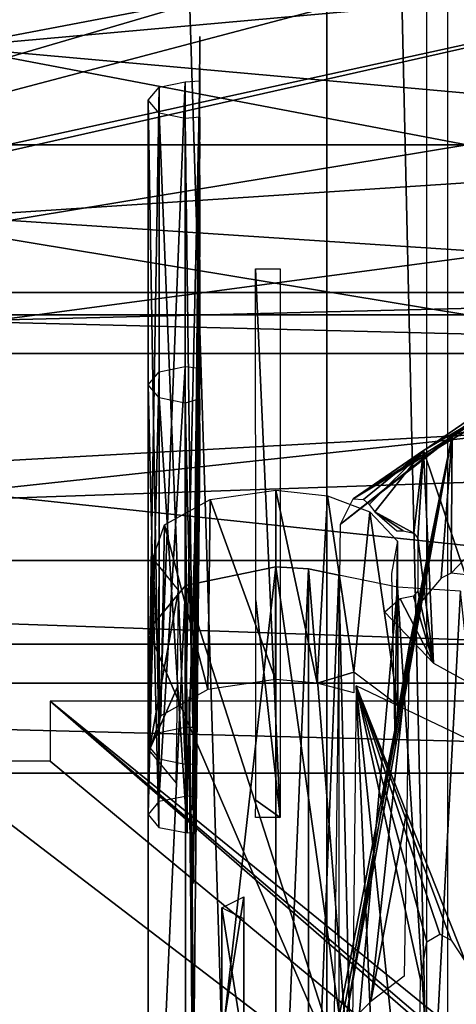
# Model space of a CAD drawing. Header units: millimetres. Extents: x -52 to 137, y -753 to 253.
# Tile 13 of 100: x 1 to 10, y -677 to -657. Entities that reach past the tile are written whole.
import ezdxf

# ---------------------------------------------------------------- set-up
doc = ezdxf.new("R2010")
doc.units = ezdxf.units.MM
doc.header["$LTSCALE"] = 65.185185
for name, color, linetype in [('1016', 7, 'CONTINUOUS'), ('1192', 7, 'CONTINUOUS'), ('130', 7, 'CONTINUOUS'), ('150', 7, 'CONTINUOUS'), ('151', 7, 'CONTINUOUS'), ('152', 7, 'CONTINUOUS'), ('167', 7, 'CONTINUOUS'), ('172', 7, 'CONTINUOUS'), ('173', 7, 'CONTINUOUS'), ('208', 7, 'CONTINUOUS'), ('211', 7, 'CONTINUOUS'), ('212', 7, 'CONTINUOUS'), ('270', 7, 'CONTINUOUS'), ('271', 7, 'CONTINUOUS'), ('272', 7, 'CONTINUOUS'), ('274', 7, 'CONTINUOUS'), ('280', 7, 'CONTINUOUS'), ('287', 7, 'CONTINUOUS'), ('289', 7, 'CONTINUOUS'), ('305', 7, 'CONTINUOUS'), ('306', 7, 'CONTINUOUS'), ('307', 7, 'CONTINUOUS'), ('985', 7, 'CONTINUOUS'), ('986', 7, 'CONTINUOUS'), ('987', 7, 'CONTINUOUS'), ('988', 7, 'CONTINUOUS'), ('989', 7, 'CONTINUOUS'), ('990', 7, 'CONTINUOUS'), ('991', 7, 'CONTINUOUS'), ('992', 7, 'CONTINUOUS'), ('994', 7, 'CONTINUOUS')]:
    doc.layers.add(name, color=color, linetype=linetype)

msp = doc.modelspace()

# ---------------------------------------------------------------- linework, layer by layer
at = {"layer": '1016', "color": 7, "linetype": 'Continuous'}
for points in [[(5.95, -677.745, -65.092), (5.5, -677.97, -64.702), (5.95, -675.146, -63.592), (5.95, -677.745, -65.092)], [(5.95, -675.146, -63.592), (5.5, -677.97, -64.702), (5.5, -675.371, -63.202), (5.95, -675.146, -63.592)], [(5.95, -678.195, -64.313), (5.95, -675.596, -62.813), (5.5, -675.371, -63.202), (5.95, -678.195, -64.313)], [(5.5, -677.97, -64.702), (5.95, -678.195, -64.313), (5.5, -675.371, -63.202), (5.5, -677.97, -64.702)]]:
    msp.add_3dface(points, dxfattribs=at)
at = {"layer": '1192', "color": 7, "linetype": 'Continuous'}
for points in [[(9.684, -747.5, 31.004), (9.684, -252.5, 31.004), (11.899, -747.5, 31.004), (9.684, -747.5, 31.004)], [(11.899, -747.5, 31.004), (9.684, -252.5, 31.004), (11.899, -252.5, 31.004), (11.899, -747.5, 31.004)]]:
    msp.add_3dface(points, dxfattribs=at)
at = {"layer": '130', "color": 7, "linetype": 'Continuous'}
for points in [[(2, -672.383, -110.979), (32, -697.218, -67.963), (2, -671.161, -113.095), (2, -672.383, -110.979)], [(2, -671.161, -113.095), (32, -697.218, -67.963), (32, -696.718, -68.829), (2, -671.161, -113.095)], [(33.5, -671.161, -113.095), (2, -671.161, -113.095), (33.5, -696.718, -68.829), (33.5, -671.161, -113.095)], [(33.5, -696.718, -68.829), (2, -671.161, -113.095), (32, -696.718, -68.829), (33.5, -696.718, -68.829)], [(32, -697.218, -67.963), (-0.5, -672.383, -110.979), (-21.5, -671.883, -111.845), (32, -697.218, -67.963)], [(-21.5, -672.383, -110.979), (32, -697.218, -67.963), (-21.5, -671.883, -111.845), (-21.5, -672.383, -110.979)], [(-32, -696.718, -68.829), (32, -697.218, -67.963), (-24, -672.383, -110.979), (-32, -696.718, -68.829)], [(-24, -672.383, -110.979), (32, -697.218, -67.963), (-21.5, -672.383, -110.979), (-24, -672.383, -110.979)], [(-0.5, -672.383, -110.979), (32, -697.218, -67.963), (2, -672.383, -110.979), (-0.5, -672.383, -110.979)]]:
    msp.add_3dface(points, dxfattribs=at)
at = {"layer": '150', "linetype": 'Continuous'}
for points in [[(9.612, -666.053, -98.542), (11.366, -671.236, -89.566), (11.366, -665.035, -100.305), (9.612, -666.053, -98.542)], [(8.624, -667.303, -96.378), (9.417, -667.736, -95.627), (9.612, -666.053, -98.542), (8.624, -667.303, -96.378)], [(9.417, -667.736, -95.627), (9.5, -667.84, -95.447), (9.612, -666.053, -98.542), (9.417, -667.736, -95.627)], [(9.5, -667.84, -95.447), (9.822, -670.383, -91.043), (9.612, -666.053, -98.542), (9.5, -667.84, -95.447)], [(9.822, -670.383, -91.043), (11.366, -671.236, -89.566), (9.612, -666.053, -98.542), (9.822, -670.383, -91.043)], [(9.2, -667.69, -95.707), (9.417, -667.736, -95.627), (8.624, -667.303, -96.378), (9.2, -667.69, -95.707)], [(9.071, -667.69, -95.707), (9.2, -667.69, -95.707), (8.624, -667.303, -96.378), (9.071, -667.69, -95.707)], [(9.5, -668.913, -93.588), (9.822, -670.383, -91.043), (9.5, -667.84, -95.447), (9.5, -668.913, -93.588)], [(9.411, -669.021, -93.401), (9.822, -670.383, -91.043), (9.5, -668.913, -93.588), (9.411, -669.021, -93.401)], [(8.823, -669.346, -92.839), (9.822, -670.383, -91.043), (9.14, -669.071, -93.315), (8.823, -669.346, -92.839)], [(9.14, -669.071, -93.315), (9.822, -670.383, -91.043), (9.411, -669.021, -93.401), (9.14, -669.071, -93.315)]]:
    msp.add_3dface(points, dxfattribs=at)
at = {"layer": '151', "linetype": 'Continuous'}
for points in [[(10.202, -665.742, -101.058), (11.433, -664.817, -101.259), (13.891, -664.659, -102.935), (10.202, -665.742, -101.058)], [(8.179, -667.037, -97.39), (11.433, -664.817, -101.259), (7.92, -667.552, -97.923), (8.179, -667.037, -97.39)], [(7.92, -667.552, -97.923), (11.433, -664.817, -101.259), (10.202, -665.742, -101.058), (7.92, -667.552, -97.923)], [(11.433, -664.817, -101.259), (8.179, -667.037, -97.39), (11.807, -664.865, -100.6), (11.433, -664.817, -101.259)], [(8.179, -667.037, -97.39), (11.366, -665.035, -100.305), (11.807, -664.865, -100.6), (8.179, -667.037, -97.39)], [(9.612, -666.053, -98.542), (11.366, -665.035, -100.305), (8.179, -667.037, -97.39), (9.612, -666.053, -98.542)], [(8.393, -667.048, -96.968), (9.612, -666.053, -98.542), (8.179, -667.037, -97.39), (8.393, -667.048, -96.968)], [(8.505, -667.153, -96.674), (9.612, -666.053, -98.542), (8.393, -667.048, -96.968), (8.505, -667.153, -96.674)], [(8.624, -667.303, -96.378), (9.612, -666.053, -98.542), (8.505, -667.153, -96.674), (8.624, -667.303, -96.378)]]:
    msp.add_3dface(points, dxfattribs=at)
at = {"layer": '152', "linetype": 'Continuous'}
for points in [[(10.202, -665.742, -101.058), (13.891, -664.659, -102.935), (10.177, -668.548, -102.709), (10.202, -665.742, -101.058)], [(10.177, -668.548, -102.709), (13.891, -664.659, -102.935), (10.662, -668.602, -103.25), (10.177, -668.548, -102.709)], [(7.92, -667.552, -97.923), (10.202, -665.742, -101.058), (7.793, -678.103, -104.075), (7.92, -667.552, -97.923)], [(7.793, -678.103, -104.075), (10.202, -665.742, -101.058), (7.891, -677.966, -104.313), (7.793, -678.103, -104.075)], [(7.891, -677.966, -104.313), (10.202, -665.742, -101.058), (7.997, -677.83, -104.549), (7.891, -677.966, -104.313)], [(7.997, -677.83, -104.549), (10.202, -665.742, -101.058), (9.325, -670.037, -102.496), (7.997, -677.83, -104.549)], [(9.325, -670.037, -102.496), (10.202, -665.742, -101.058), (9.527, -669.179, -102.273), (9.325, -670.037, -102.496)], [(9.527, -669.179, -102.273), (10.202, -665.742, -101.058), (9.974, -668.649, -102.533), (9.527, -669.179, -102.273)], [(9.974, -668.649, -102.533), (10.202, -665.742, -101.058), (10.177, -668.548, -102.709), (9.974, -668.649, -102.533)], [(8.539, -677.277, -105.507), (7.997, -677.83, -104.549), (9.325, -670.037, -102.496), (8.539, -677.277, -105.507)], [(9.274, -673.401, -104.445), (8.539, -677.277, -105.507), (9.325, -670.037, -102.496), (9.274, -673.401, -104.445)], [(9.224, -676.765, -106.393), (8.539, -677.277, -105.507), (9.274, -673.401, -104.445), (9.224, -676.765, -106.393)]]:
    msp.add_3dface(points, dxfattribs=at)
at = {"layer": '167', "color": 7, "linetype": 'Continuous'}
for points in [[(4.762, -668.8, -80.584), (8.148, -679.32, -62.364), (6.6, -668.42, -81.243), (4.762, -668.8, -80.584)], [(6.6, -668.42, -81.243), (8.148, -679.32, -62.364), (7.267, -668.463, -81.168), (6.6, -668.42, -81.243)], [(7.267, -668.463, -81.168), (8.148, -679.32, -62.364), (7.889, -668.591, -80.947), (7.267, -668.463, -81.168)], [(7.889, -668.591, -80.947), (8.148, -679.32, -62.364), (9.086, -668.836, -80.522), (7.889, -668.591, -80.947)], [(4, -669.72, -78.992), (8.148, -679.32, -62.364), (4.762, -668.8, -80.584), (4, -669.72, -78.992)], [(8.148, -679.32, -62.364), (9.784, -679.941, -61.288), (9.086, -668.836, -80.522), (8.148, -679.32, -62.364)], [(9.086, -668.836, -80.522), (9.784, -679.941, -61.288), (10.368, -668.92, -80.377), (9.086, -668.836, -80.522)], [(9.784, -679.941, -61.288), (11.601, -680.42, -60.459), (10.368, -668.92, -80.377), (9.784, -679.941, -61.288)], [(4, -679.32, -62.364), (8.148, -679.32, -62.364), (4, -669.72, -78.992), (4, -679.32, -62.364)]]:
    msp.add_3dface(points, dxfattribs=at)
at = {"layer": '172', "color": 7, "linetype": 'Continuous'}
for points in [[(4.762, -668.8, -80.584), (6.6, -668.42, -81.243), (4.762, -684.649, -89.734), (4.762, -668.8, -80.584)], [(4.762, -684.649, -89.734), (6.6, -668.42, -81.243), (6.6, -684.268, -90.393), (4.762, -684.649, -89.734)], [(6.6, -668.42, -81.243), (7.267, -668.463, -81.168), (6.6, -684.268, -90.393), (6.6, -668.42, -81.243)], [(6.6, -684.268, -90.393), (7.267, -668.463, -81.168), (7.267, -684.311, -90.318), (6.6, -684.268, -90.393)], [(7.267, -668.463, -81.168), (7.889, -668.591, -80.947), (7.267, -684.311, -90.318), (7.267, -668.463, -81.168)], [(7.267, -684.311, -90.318), (7.889, -668.591, -80.947), (7.889, -684.439, -90.097), (7.267, -684.311, -90.318)], [(4, -669.72, -78.992), (4.762, -668.8, -80.584), (4, -685.568, -88.142), (4, -669.72, -78.992)], [(4, -685.568, -88.142), (4.762, -668.8, -80.584), (4.762, -684.649, -89.734), (4, -685.568, -88.142)]]:
    msp.add_3dface(points, dxfattribs=at)
at = {"layer": '173', "color": 7, "linetype": 'Continuous'}
for points in [[(4, -679.32, -62.364), (4, -669.72, -78.992), (4, -695.168, -71.514), (4, -679.32, -62.364)], [(4, -695.168, -71.514), (4, -669.72, -78.992), (4, -685.568, -88.142), (4, -695.168, -71.514)]]:
    msp.add_3dface(points, dxfattribs=at)
at = {"layer": '208', "color": 7, "linetype": 'Continuous'}
for points in [[(18.25, -653.025, -122.063), (20.018, -653.757, -122.063), (-22.833, -665.057, -122.063), (18.25, -653.025, -122.063)], [(-20.75, -660.75, -122.063), (18.25, -653.025, -122.063), (-22.833, -665.057, -122.063), (-20.75, -660.75, -122.063)], [(-18.25, -653.025, -122.063), (18.25, -653.025, -122.063), (-20.75, -660.75, -122.063), (-18.25, -653.025, -122.063)], [(20.018, -653.757, -122.063), (20.75, -655.525, -122.063), (-22.833, -665.057, -122.063), (20.018, -653.757, -122.063)], [(20.75, -660.75, -122.063), (-35.858, -668.293, -122.063), (20.75, -655.525, -122.063), (20.75, -660.75, -122.063)], [(20.75, -655.525, -122.063), (-35.858, -668.293, -122.063), (-22.833, -665.057, -122.063), (20.75, -655.525, -122.063)], [(22.833, -665.057, -122.063), (-35.858, -668.293, -122.063), (20.75, -660.75, -122.063), (22.833, -665.057, -122.063)], [(27.438, -666.119, -122.063), (-35.858, -668.293, -122.063), (22.833, -665.057, -122.063), (27.438, -666.119, -122.063)], [(35.858, -668.293, -122.063), (-35.858, -668.293, -122.063), (27.438, -666.119, -122.063), (35.858, -668.293, -122.063)]]:
    msp.add_3dface(points, dxfattribs=at)
at = {"layer": '211', "color": 7, "linetype": 'Continuous'}
for points in [[(-35.858, -668.293, -122.063), (35.858, -668.293, -122.063), (35.841, -670.793, -121.393), (-35.858, -668.293, -122.063)], [(-35.841, -670.793, -121.393), (-35.858, -668.293, -122.063), (35.841, -670.793, -121.393), (-35.841, -670.793, -121.393)], [(-35.828, -672.623, -119.563), (-35.841, -670.793, -121.393), (35.828, -672.623, -119.563), (-35.828, -672.623, -119.563)], [(35.828, -672.623, -119.563), (-35.841, -670.793, -121.393), (35.841, -670.793, -121.393), (35.828, -672.623, -119.563)]]:
    msp.add_3dface(points, dxfattribs=at)
at = {"layer": '212', "color": 7, "linetype": 'Continuous'}
for points in [[(-35.828, -672.623, -119.563), (35.828, -672.623, -119.563), (-35.579, -701.115, -70.213), (-35.828, -672.623, -119.563)], [(-35.579, -701.115, -70.213), (35.828, -672.623, -119.563), (35.579, -701.115, -70.213), (-35.579, -701.115, -70.213)]]:
    msp.add_3dface(points, dxfattribs=at)
at = {"layer": '270', "color": 7, "linetype": 'Continuous'}
for points in [[(11.231, -253.17, 35.689), (0, -253.17, 39.804), (11.231, -747.32, 35.689), (11.231, -253.17, 35.689)], [(11.231, -747.32, 35.689), (0, -253.17, 39.804), (0, -747.32, 39.804), (11.231, -747.32, 35.689)]]:
    msp.add_3dface(points, dxfattribs=at)
at = {"layer": '271', "color": 7, "linetype": 'Continuous'}
for points in [[(11.231, -253.17, 35.689), (11.231, -747.32, 35.689), (7.64, -253.17, 27.704), (11.231, -253.17, 35.689)], [(7.64, -253.17, 27.704), (11.231, -747.32, 35.689), (7.64, -747.32, 27.704), (7.64, -253.17, 27.704)]]:
    msp.add_3dface(points, dxfattribs=at)
at = {"layer": '272', "color": 7, "linetype": 'Continuous'}
for points in [[(7.64, -253.17, 27.704), (7.64, -747.32, 27.704), (-7.64, -253.17, 27.704), (7.64, -253.17, 27.704)], [(-7.64, -253.17, 27.704), (7.64, -747.32, 27.704), (-7.64, -747.32, 27.704), (-7.64, -253.17, 27.704)]]:
    msp.add_3dface(points, dxfattribs=at)
at = {"layer": '274', "color": 7, "linetype": 'Continuous'}
for points in [[(10.108, -252.5, 37.416), (10.108, -747.5, 37.416), (17.173, -252.5, 40.991), (10.108, -252.5, 37.416)], [(17.173, -252.5, 40.991), (10.108, -747.5, 37.416), (17.173, -747.5, 40.991), (17.173, -252.5, 40.991)]]:
    msp.add_3dface(points, dxfattribs=at)
at = {"layer": '280', "color": 7, "linetype": 'Continuous'}
for points in [[(-29.5, -670, -119.36), (29.5, -670, -119.36), (-28.5, -670, -114.36), (-29.5, -670, -119.36)], [(29.5, -670, -119.36), (28.5, -670, -114.36), (-28.5, -670, -114.36), (29.5, -670, -119.36)]]:
    msp.add_3dface(points, dxfattribs=at)
at = {"layer": '287', "color": 7, "linetype": 'Continuous'}
for points in [[(-22.25, -659.825, -119.36), (-22.25, -655.825, -119.36), (22.25, -659.825, -119.36), (-22.25, -659.825, -119.36)], [(22.25, -659.825, -119.36), (-22.25, -655.825, -119.36), (22.25, -655.825, -119.36), (22.25, -659.825, -119.36)], [(-23.495, -662.83, -119.36), (-22.25, -659.825, -119.36), (23.495, -662.83, -119.36), (-23.495, -662.83, -119.36)], [(23.495, -662.83, -119.36), (-22.25, -659.825, -119.36), (22.25, -659.825, -119.36), (23.495, -662.83, -119.36)], [(-26.5, -664.075, -119.36), (-23.495, -662.83, -119.36), (26.5, -664.075, -119.36), (-26.5, -664.075, -119.36)], [(26.5, -664.075, -119.36), (-23.495, -662.83, -119.36), (23.495, -662.83, -119.36), (26.5, -664.075, -119.36)], [(29.5, -670, -119.36), (-29.5, -670, -119.36), (-26.5, -664.075, -119.36), (29.5, -670, -119.36)], [(29.5, -670, -119.36), (-26.5, -664.075, -119.36), (26.5, -664.075, -119.36), (29.5, -670, -119.36)]]:
    msp.add_3dface(points, dxfattribs=at)
at = {"layer": '289', "color": 7, "linetype": 'Continuous'}
for points in [[(22.25, -655.825, -114.36), (-22.25, -655.825, -114.36), (-22.25, -659.825, -114.36), (22.25, -655.825, -114.36)], [(22.25, -659.825, -114.36), (22.25, -655.825, -114.36), (-22.25, -659.825, -114.36), (22.25, -659.825, -114.36)], [(23.495, -662.83, -114.36), (22.25, -659.825, -114.36), (-23.495, -662.83, -114.36), (23.495, -662.83, -114.36)], [(-23.495, -662.83, -114.36), (22.25, -659.825, -114.36), (-22.25, -659.825, -114.36), (-23.495, -662.83, -114.36)], [(26.5, -664.075, -114.36), (23.495, -662.83, -114.36), (-26.5, -664.075, -114.36), (26.5, -664.075, -114.36)], [(-26.5, -664.075, -114.36), (23.495, -662.83, -114.36), (-23.495, -662.83, -114.36), (-26.5, -664.075, -114.36)], [(-28.5, -670, -114.36), (28.5, -670, -114.36), (26.5, -664.075, -114.36), (-28.5, -670, -114.36)], [(-28.5, -670, -114.36), (26.5, -664.075, -114.36), (-26.5, -664.075, -114.36), (-28.5, -670, -114.36)]]:
    msp.add_3dface(points, dxfattribs=at)
at = {"layer": '305', "linetype": 'Continuous'}
for points in [[(10.5, -655.825, -160.356), (10.5, -659.825, -160.356), (-10.5, -659.825, -160.356), (10.5, -655.825, -160.356)], [(-10.5, -655.825, -160.356), (10.5, -655.825, -160.356), (-10.5, -659.825, -160.356), (-10.5, -655.825, -160.356)]]:
    msp.add_3dface(points, dxfattribs=at)
at = {"layer": '306', "linetype": 'Continuous'}
for points in [[(-10.5, -659.825, -160.356), (10.5, -659.825, -160.356), (10.5, -663.289, -158.356), (-10.5, -659.825, -160.356)], [(-10.5, -659.825, -160.356), (10.5, -663.289, -158.356), (-10.5, -663.289, -158.356), (-10.5, -659.825, -160.356)], [(10.5, -659.825, -152.356), (-10.5, -659.825, -152.356), (-10.5, -663.289, -154.356), (10.5, -659.825, -152.356)], [(10.5, -663.289, -154.356), (10.5, -659.825, -152.356), (-10.5, -663.289, -154.356), (10.5, -663.289, -154.356)], [(10.5, -663.289, -158.356), (10.5, -663.289, -154.356), (-10.5, -663.289, -158.356), (10.5, -663.289, -158.356)], [(-10.5, -663.289, -158.356), (10.5, -663.289, -154.356), (-10.5, -663.289, -154.356), (-10.5, -663.289, -158.356)]]:
    msp.add_3dface(points, dxfattribs=at)
at = {"layer": '307', "linetype": 'Continuous'}
for points in [[(-10.5, -659.825, -152.356), (10.5, -659.825, -152.356), (-10.5, -655.825, -152.356), (-10.5, -659.825, -152.356)], [(10.5, -659.825, -152.356), (10.5, -655.825, -152.356), (-10.5, -655.825, -152.356), (10.5, -659.825, -152.356)]]:
    msp.add_3dface(points, dxfattribs=at)
at = {"layer": '985', "linetype": 'Continuous'}
for points in [[(8.127, -681.458, -98.264), (8.722, -682.013, -97.303), (8.243, -670.844, -92.222), (8.127, -681.458, -98.264)], [(10.183, -676.026, -91.93), (10.48, -676.486, -91.873), (8.243, -670.844, -92.222), (10.183, -676.026, -91.93)], [(8.243, -670.844, -92.222), (10.48, -676.486, -91.873), (13.188, -673.203, -88.136), (8.243, -670.844, -92.222)], [(9.951, -675.91, -92.131), (10.183, -676.026, -91.93), (8.243, -670.844, -92.222), (9.951, -675.91, -92.131)], [(9.681, -676.066, -92.552), (9.951, -675.91, -92.131), (8.243, -670.844, -92.222), (9.681, -676.066, -92.552)], [(9.551, -676.831, -93.148), (9.681, -676.066, -92.552), (8.243, -670.844, -92.222), (9.551, -676.831, -93.148)], [(9.463, -682.522, -96.422), (9.551, -676.831, -93.148), (8.243, -670.844, -92.222), (9.463, -682.522, -96.422)], [(8.722, -682.013, -97.303), (9.463, -682.522, -96.422), (8.243, -670.844, -92.222), (8.722, -682.013, -97.303)]]:
    msp.add_3dface(points, dxfattribs=at)
at = {"layer": '986', "linetype": 'Continuous'}
for points in [[(6.19, -662.35, -101.757), (6.69, -662.35, -101.757), (6.69, -673.528, -108.21), (6.19, -662.35, -101.757)], [(6.195, -669.105, -105.657), (6.19, -662.35, -101.757), (6.69, -673.528, -108.21), (6.195, -669.105, -105.657)], [(6.195, -673.175, -108.007), (6.195, -669.105, -105.657), (6.69, -673.528, -108.21), (6.195, -673.175, -108.007)], [(6.19, -673.528, -108.21), (6.195, -673.175, -108.007), (6.69, -673.528, -108.21), (6.19, -673.528, -108.21)]]:
    msp.add_3dface(points, dxfattribs=at)
at = {"layer": '987', "linetype": 'Continuous'}
for points in [[(5.053, -657.614, -98.559), (4.946, -668.198, -104.792), (5.053, -657.838, -98.171), (5.053, -657.614, -98.559)], [(5.053, -657.838, -98.171), (4.946, -668.198, -104.792), (5.05, -658.248, -98.061), (5.053, -657.838, -98.171)], [(5.05, -658.248, -98.061), (4.946, -668.198, -104.792), (5.041, -659.114, -98.561), (5.05, -658.248, -98.061)], [(5.053, -658.515, -96.871), (4.939, -669.363, -104.205), (4.92, -671.698, -104.533), (5.053, -658.515, -96.871)], [(4.942, -668.878, -104.376), (4.939, -669.363, -104.205), (5.053, -658.515, -96.871), (4.942, -668.878, -104.376)], [(4.945, -668.447, -104.59), (4.942, -668.878, -104.376), (5.053, -658.515, -96.871), (4.945, -668.447, -104.59)], [(4.946, -668.198, -104.792), (4.945, -668.447, -104.59), (5.053, -658.515, -96.871), (4.946, -668.198, -104.792)], [(5.041, -659.514, -97.868), (4.946, -668.198, -104.792), (5.053, -658.515, -96.871), (5.041, -659.514, -97.868)], [(5.05, -658.648, -97.368), (5.041, -659.514, -97.868), (5.053, -658.515, -96.871), (5.05, -658.648, -97.368)], [(5.041, -659.114, -98.561), (4.946, -668.198, -104.792), (5.038, -659.654, -98.421), (5.041, -659.114, -98.561)], [(5.038, -659.654, -98.421), (4.946, -668.198, -104.792), (5.041, -659.514, -97.868), (5.038, -659.654, -98.421)], [(4.918, -671.762, -104.94), (4.939, -669.363, -104.205), (4.9, -673.3, -106.389), (4.918, -671.762, -104.94)], [(4.92, -671.654, -104.757), (4.939, -669.363, -104.205), (4.918, -671.762, -104.94), (4.92, -671.654, -104.757)], [(4.92, -671.698, -104.533), (4.939, -669.363, -104.205), (4.92, -671.654, -104.757), (4.92, -671.698, -104.533)], [(4.9, -673.38, -106.252), (4.918, -671.762, -104.94), (4.9, -673.3, -106.389), (4.9, -673.38, -106.252)]]:
    msp.add_3dface(points, dxfattribs=at)
at = {"layer": '988', "linetype": 'Continuous'}
for points in [[(4.22, -671.803, -104.363), (4, -672.068, -103.904), (4.22, -658.648, -96.768), (4.22, -671.803, -104.363)], [(4.22, -658.648, -96.768), (4, -672.068, -103.904), (4, -658.913, -96.309), (4.22, -658.648, -96.768)], [(4.75, -671.693, -104.553), (4.22, -671.803, -104.363), (4.75, -658.538, -96.958), (4.75, -671.693, -104.553)], [(4.75, -658.538, -96.958), (4.22, -671.803, -104.363), (4.22, -658.648, -96.768), (4.75, -658.538, -96.958)], [(5.053, -658.515, -96.871), (4.75, -671.693, -104.553), (4.75, -658.538, -96.958), (5.053, -658.515, -96.871)], [(4.92, -671.698, -104.533), (4.75, -671.693, -104.553), (5.053, -658.515, -96.871), (4.92, -671.698, -104.533)], [(4, -672.068, -103.904), (4.22, -672.333, -103.444), (4, -658.913, -96.309), (4, -672.068, -103.904)], [(4, -658.913, -96.309), (4.22, -672.333, -103.444), (4.22, -659.178, -95.849), (4, -658.913, -96.309)], [(4.22, -672.333, -103.444), (4.75, -672.443, -103.254), (4.22, -659.178, -95.849), (4.22, -672.333, -103.444)], [(4.22, -659.178, -95.849), (4.75, -672.443, -103.254), (4.75, -659.288, -95.659), (4.22, -659.178, -95.849)], [(4.75, -659.288, -95.659), (4.92, -672.433, -103.271), (5.053, -659.256, -95.714), (4.75, -659.288, -95.659)], [(4.75, -672.443, -103.254), (4.92, -672.433, -103.271), (4.75, -659.288, -95.659), (4.75, -672.443, -103.254)]]:
    msp.add_3dface(points, dxfattribs=at)
at = {"layer": '989', "linetype": 'Continuous'}
for points in [[(5.053, -659.256, -95.714), (4.92, -672.433, -103.271), (5.053, -659.374, -95.51), (5.053, -659.256, -95.714)], [(5.053, -659.374, -95.51), (4.92, -672.433, -103.271), (5.05, -659.768, -95.392), (5.053, -659.374, -95.51)], [(5.05, -659.768, -95.392), (4.92, -672.433, -103.271), (4.998, -665.186, -98.093), (5.05, -659.768, -95.392)], [(5.053, -660.442, -93.66), (5.05, -660.537, -94.06), (5.053, -661.463, -91.892), (5.053, -660.442, -93.66)], [(5.05, -660.537, -94.06), (4.998, -665.585, -97.402), (5.05, -661.873, -91.782), (5.05, -660.537, -94.06)], [(5.053, -661.463, -91.892), (5.05, -660.537, -94.06), (5.05, -661.873, -91.782), (5.053, -661.463, -91.892)], [(5.05, -661.873, -91.782), (4.998, -665.585, -97.402), (5.041, -662.739, -92.282), (5.05, -661.873, -91.782)], [(5.05, -662.273, -91.089), (5.041, -663.139, -91.589), (5.05, -663.578, -88.793), (5.05, -662.273, -91.089)], [(5.053, -662.163, -90.679), (5.05, -662.273, -91.089), (5.053, -663.184, -88.911), (5.053, -662.163, -90.679)], [(5.053, -663.184, -88.911), (5.05, -662.273, -91.089), (5.05, -663.578, -88.793), (5.053, -663.184, -88.911)], [(5.041, -662.739, -92.282), (4.998, -665.585, -97.402), (5.04, -662.909, -92.334), (5.041, -662.739, -92.282)], [(5.04, -662.909, -92.334), (4.998, -665.585, -97.402), (5.039, -663.085, -92.308), (5.04, -662.909, -92.334)], [(5.039, -663.085, -92.308), (4.998, -665.585, -97.402), (4.993, -667.577, -94.902), (5.039, -663.085, -92.308)], [(5.04, -663.269, -91.71), (5.039, -663.335, -91.875), (5.05, -663.578, -88.793), (5.04, -663.269, -91.71)], [(5.041, -663.139, -91.589), (5.04, -663.269, -91.71), (5.05, -663.578, -88.793), (5.041, -663.139, -91.589)], [(5.039, -663.335, -91.875), (4.993, -667.827, -94.469), (4.998, -668.996, -91.494), (5.039, -663.335, -91.875)], [(5.05, -663.578, -88.793), (5.039, -663.335, -91.875), (4.998, -668.996, -91.494), (5.05, -663.578, -88.793)], [(5.053, -664.252, -87.061), (5.05, -664.347, -87.461), (5.053, -664.37, -86.857), (5.053, -664.252, -87.061)], [(4.964, -673.109, -91.94), (5.053, -664.37, -86.857), (4.964, -672.786, -92.5), (4.964, -673.109, -91.94)], [(4.964, -672.786, -92.5), (5.053, -664.37, -86.857), (4.968, -672.427, -92.293), (4.964, -672.786, -92.5)], [(4.968, -672.427, -92.293), (5.053, -664.37, -86.857), (4.97, -672.117, -92.38), (4.968, -672.427, -92.293)], [(4.97, -672.117, -92.38), (5.053, -664.37, -86.857), (4.971, -671.971, -92.486), (4.97, -672.117, -92.38)], [(5.053, -664.37, -86.857), (4.998, -669.395, -90.803), (4.971, -671.81, -92.658), (5.053, -664.37, -86.857)], [(4.971, -671.971, -92.486), (5.053, -664.37, -86.857), (4.971, -671.81, -92.658), (4.971, -671.971, -92.486)], [(5.05, -664.347, -87.461), (4.998, -669.395, -90.803), (5.053, -664.37, -86.857), (5.05, -664.347, -87.461)], [(4.998, -665.186, -98.093), (4.92, -672.433, -103.271), (4.994, -665.71, -97.937), (4.998, -665.186, -98.093)], [(4.994, -665.71, -97.937), (4.92, -672.433, -103.271), (4.993, -667.577, -94.902), (4.994, -665.71, -97.937)], [(4.998, -665.585, -97.402), (4.994, -665.71, -97.937), (4.993, -667.577, -94.902), (4.998, -665.585, -97.402)], [(4.993, -667.577, -94.902), (4.92, -672.433, -103.271), (4.993, -667.827, -94.469), (4.993, -667.577, -94.902)], [(4.92, -672.433, -103.271), (4.964, -671.066, -95.617), (4.993, -667.827, -94.469), (4.92, -672.433, -103.271)], [(4.964, -671.066, -95.617), (4.964, -671.102, -95.418), (4.993, -667.827, -94.469), (4.964, -671.066, -95.617)], [(4.993, -667.827, -94.469), (4.964, -671.102, -95.418), (4.971, -671.742, -92.883), (4.993, -667.827, -94.469)], [(4.994, -669.52, -91.338), (4.993, -667.827, -94.469), (4.971, -671.81, -92.658), (4.994, -669.52, -91.338)], [(4.971, -671.81, -92.658), (4.993, -667.827, -94.469), (4.971, -671.742, -92.883), (4.971, -671.81, -92.658)], [(4.998, -668.996, -91.494), (4.993, -667.827, -94.469), (4.994, -669.52, -91.338), (4.998, -668.996, -91.494)], [(4.998, -669.395, -90.803), (4.994, -669.52, -91.338), (4.971, -671.81, -92.658), (4.998, -669.395, -90.803)], [(4.964, -671.066, -95.617), (4.92, -672.433, -103.271), (4.962, -671.173, -95.8), (4.964, -671.066, -95.617)], [(4.964, -671.102, -95.418), (4.964, -672.161, -93.582), (4.968, -671.802, -93.375), (4.964, -671.102, -95.418)], [(4.971, -671.742, -92.883), (4.964, -671.102, -95.418), (4.97, -671.723, -93.063), (4.971, -671.742, -92.883)], [(4.97, -671.723, -93.063), (4.964, -671.102, -95.418), (4.968, -671.802, -93.375), (4.97, -671.723, -93.063)], [(4.962, -671.173, -95.8), (4.92, -672.433, -103.271), (4.926, -672.312, -102.202), (4.962, -671.173, -95.8)], [(4.922, -674.769, -98.719), (4.962, -671.173, -95.8), (4.924, -673.017, -101.432), (4.922, -674.769, -98.719)], [(4.924, -673.017, -101.432), (4.962, -671.173, -95.8), (4.926, -672.707, -101.519), (4.924, -673.017, -101.432)], [(4.926, -672.707, -101.519), (4.962, -671.173, -95.8), (4.926, -672.56, -101.625), (4.926, -672.707, -101.519)], [(4.926, -672.56, -101.625), (4.962, -671.173, -95.8), (4.927, -672.399, -101.797), (4.926, -672.56, -101.625)], [(4.927, -672.399, -101.797), (4.962, -671.173, -95.8), (4.926, -672.331, -102.022), (4.927, -672.399, -101.797)], [(4.926, -672.331, -102.022), (4.962, -671.173, -95.8), (4.926, -672.312, -102.202), (4.926, -672.331, -102.022)], [(4.926, -672.312, -102.202), (4.92, -672.433, -103.271), (4.924, -672.392, -102.514), (4.926, -672.312, -102.202)], [(4.924, -672.392, -102.514), (4.92, -672.433, -103.271), (4.92, -672.751, -102.721), (4.924, -672.392, -102.514)], [(4.92, -673.376, -101.639), (4.922, -674.769, -98.719), (4.924, -673.017, -101.432), (4.92, -673.376, -101.639)], [(4.921, -674.875, -98.892), (4.922, -674.769, -98.719), (4.92, -673.376, -101.639), (4.921, -674.875, -98.892)], [(4.92, -674.84, -99.102), (4.921, -674.875, -98.892), (4.92, -673.376, -101.639), (4.92, -674.84, -99.102)]]:
    msp.add_3dface(points, dxfattribs=at)
at = {"layer": '990', "linetype": 'Continuous'}
for points in [[(5.053, -665.001, -85.637), (4.965, -673.82, -90.691), (5.05, -665.498, -85.503), (5.053, -665.001, -85.637)], [(5.05, -665.498, -85.503), (4.965, -673.82, -90.691), (5.041, -666.364, -86.003), (5.05, -665.498, -85.503)], [(5.05, -665.898, -84.811), (5.041, -666.764, -85.311), (5.053, -666.012, -84.013), (5.05, -665.898, -84.811)], [(5.053, -665.788, -84.401), (5.05, -665.898, -84.811), (5.053, -666.012, -84.013), (5.053, -665.788, -84.401)], [(4.962, -674.213, -90.535), (4.9, -680.963, -93.118), (5.053, -666.012, -84.013), (4.962, -674.213, -90.535)], [(5.053, -666.012, -84.013), (4.9, -680.963, -93.118), (4.9, -681.244, -92.631), (5.053, -666.012, -84.013)], [(4.964, -674.012, -90.528), (4.962, -674.213, -90.535), (5.053, -666.012, -84.013), (4.964, -674.012, -90.528)], [(4.965, -673.82, -90.691), (4.964, -674.012, -90.528), (5.053, -666.012, -84.013), (4.965, -673.82, -90.691)], [(5.041, -666.764, -85.311), (4.965, -673.82, -90.691), (5.053, -666.012, -84.013), (5.041, -666.764, -85.311)], [(5.041, -666.364, -86.003), (4.965, -673.82, -90.691), (5.038, -666.904, -85.864), (5.041, -666.364, -86.003)], [(5.038, -666.904, -85.864), (4.965, -673.82, -90.691), (5.041, -666.764, -85.311), (5.038, -666.904, -85.864)]]:
    msp.add_3dface(points, dxfattribs=at)
at = {"layer": '991', "linetype": 'Continuous'}
for points in [[(4.218, -673.205, -91.775), (4, -673.469, -91.318), (4.22, -664.448, -86.722), (4.218, -673.205, -91.775)], [(4.22, -664.448, -86.722), (4, -673.469, -91.318), (4, -664.713, -86.263), (4.22, -664.448, -86.722)], [(4.793, -673.094, -91.966), (4.218, -673.205, -91.775), (4.75, -664.338, -86.912), (4.793, -673.094, -91.966)], [(4.75, -664.338, -86.912), (4.218, -673.205, -91.775), (4.22, -664.448, -86.722), (4.75, -664.338, -86.912)], [(5.053, -664.37, -86.857), (4.793, -673.094, -91.966), (4.75, -664.338, -86.912), (5.053, -664.37, -86.857)], [(4.964, -673.109, -91.94), (4.793, -673.094, -91.966), (5.053, -664.37, -86.857), (4.964, -673.109, -91.94)], [(4, -673.469, -91.318), (4.218, -673.733, -90.86), (4, -664.713, -86.263), (4, -673.469, -91.318)], [(4, -664.713, -86.263), (4.218, -673.733, -90.86), (4.22, -664.978, -85.803), (4, -664.713, -86.263)], [(4.218, -673.733, -90.86), (4.793, -673.843, -90.669), (4.22, -664.978, -85.803), (4.218, -673.733, -90.86)], [(4.22, -664.978, -85.803), (4.793, -673.843, -90.669), (4.75, -665.088, -85.613), (4.22, -664.978, -85.803)], [(5.053, -665.001, -85.637), (4.75, -665.088, -85.613), (4.965, -673.82, -90.691), (5.053, -665.001, -85.637)], [(4.965, -673.82, -90.691), (4.75, -665.088, -85.613), (4.793, -673.843, -90.669), (4.965, -673.82, -90.691)]]:
    msp.add_3dface(points, dxfattribs=at)
at = {"layer": '992', "linetype": 'Continuous'}
for points in [[(5.262, -667.049, -108.208), (6.6, -666.856, -108.54), (6.597, -670.719, -110.861), (5.262, -667.049, -108.208)], [(6.597, -670.719, -110.861), (6.6, -666.856, -108.54), (7.444, -670.789, -110.739), (6.597, -670.719, -110.861)], [(6.6, -666.856, -108.54), (7.658, -666.973, -108.339), (7.444, -670.789, -110.739), (6.6, -666.856, -108.54)], [(4.332, -667.566, -107.311), (5.262, -667.049, -108.208), (5.212, -670.92, -110.513), (4.332, -667.566, -107.311)], [(5.212, -670.92, -110.513), (5.262, -667.049, -108.208), (6.597, -670.719, -110.861), (5.212, -670.92, -110.513)], [(7.444, -670.789, -110.739), (7.658, -666.973, -108.339), (8.191, -670.57, -110.135), (7.444, -670.789, -110.739)], [(7.658, -666.973, -108.339), (8.52, -667.3, -107.772), (8.191, -670.57, -110.135), (7.658, -666.973, -108.339)], [(8.191, -670.57, -110.135), (8.52, -667.3, -107.772), (9.091, -671.237, -108.982), (8.191, -670.57, -110.135)], [(8.52, -667.3, -107.772), (9.083, -667.899, -106.734), (9.091, -671.237, -108.982), (8.52, -667.3, -107.772)], [(4.093, -668.252, -106.123), (4.332, -667.566, -107.311), (4.255, -671.457, -109.582), (4.093, -668.252, -106.123)], [(4.255, -671.457, -109.582), (4.332, -667.566, -107.311), (5.212, -670.92, -110.513), (4.255, -671.457, -109.582)], [(9.083, -667.899, -106.734), (8.962, -668.558, -105.592), (9.029, -672.045, -107.582), (9.083, -667.899, -106.734)], [(9.091, -671.237, -108.982), (9.083, -667.899, -106.734), (9.029, -672.045, -107.582), (9.091, -671.237, -108.982)], [(4.618, -668.897, -105.007), (4.093, -668.252, -106.123), (4.017, -672.167, -108.352), (4.618, -668.897, -105.007)], [(4.017, -672.167, -108.352), (4.093, -668.252, -106.123), (4.255, -671.457, -109.582), (4.017, -672.167, -108.352)], [(4.618, -668.897, -105.007), (4.017, -672.167, -108.352), (4.594, -670.864, -106.104), (4.618, -668.897, -105.007)], [(8.196, -670.992, -110.387), (7.444, -670.789, -110.739), (8.191, -670.57, -110.135), (8.196, -670.992, -110.387)], [(4.571, -672.831, -107.202), (4.594, -670.864, -106.104), (4.017, -672.167, -108.352), (4.571, -672.831, -107.202)]]:
    msp.add_3dface(points, dxfattribs=at)
at = {"layer": '994', "linetype": 'Continuous'}
for points in [[(4.836, -671.067, -95.622), (4.838, -671.173, -95.8), (4.836, -672.074, -93.734), (4.836, -671.067, -95.622)], [(4.836, -671.102, -95.418), (4.836, -671.067, -95.622), (4.836, -672.074, -93.734), (4.836, -671.102, -95.418)], [(4.836, -672.074, -93.734), (4.838, -671.173, -95.8), (4.878, -674.769, -98.719), (4.836, -672.074, -93.734)], [(4.91, -679.553, -97.965), (4.836, -672.074, -93.734), (4.879, -674.877, -98.903), (4.91, -679.553, -97.965)], [(4.879, -674.877, -98.903), (4.836, -672.074, -93.734), (4.878, -674.769, -98.719), (4.879, -674.877, -98.903)], [(4.88, -673.463, -101.487), (4.91, -676.49, -103.27), (4.88, -674.84, -99.102), (4.88, -673.463, -101.487)], [(4.88, -674.84, -99.102), (4.91, -676.49, -103.27), (4.879, -674.877, -98.903), (4.88, -674.84, -99.102)], [(4.91, -676.49, -103.27), (4.91, -679.553, -97.965), (4.879, -674.877, -98.903), (4.91, -676.49, -103.27)]]:
    msp.add_3dface(points, dxfattribs=at)

doc.saveas('drawing.dxf')
